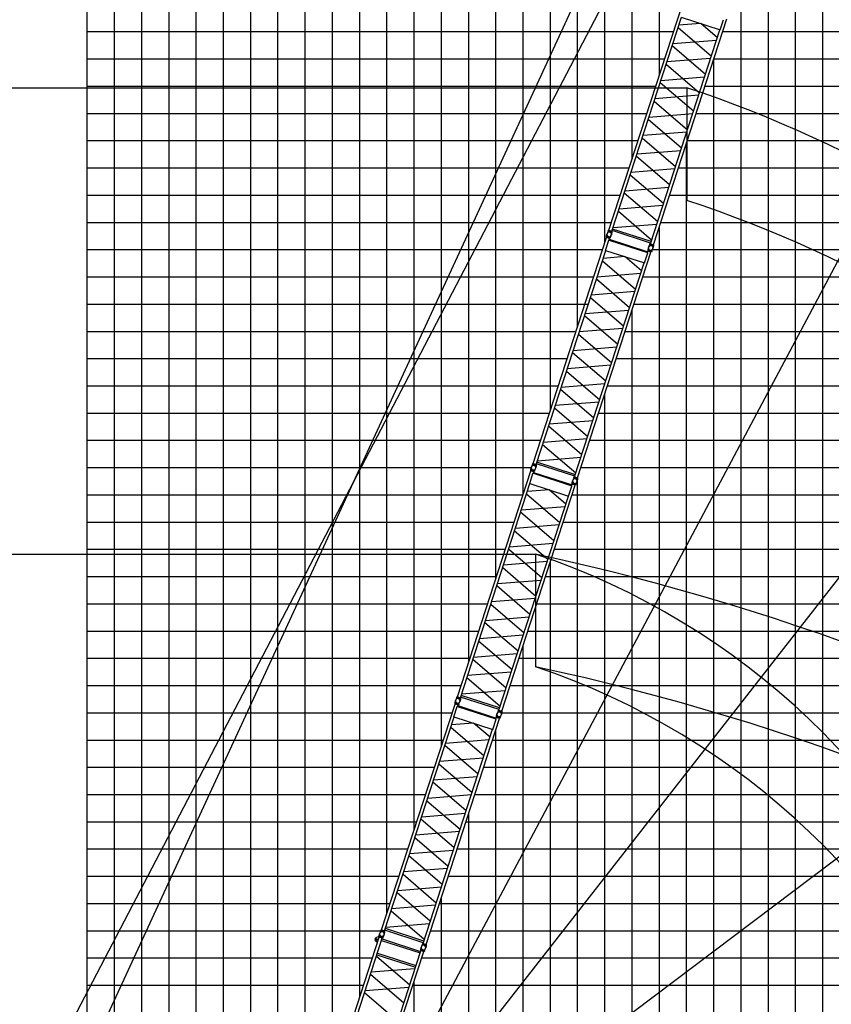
# Model space of a CAD drawing. Extents: x -435160 to 60202, y -141577 to 51651.
# Tile 38 of 41: x -65677 to -35885, y -44910 to -8770. Entities that reach past the tile are written whole.
import ezdxf

# ---------------------------------------------------------------- set-up
doc = ezdxf.new("R2010")
doc.units = 0
doc.layers.get('0').update_dxf_attribs({"linetype": 'CONTINUOUS'})

msp = doc.modelspace()

# ---------------------------------------------------------------- linework, layer by layer
at = {"color": 14, "linetype": 'Continuous'}
for p, q in [((-63195.598487, -49442.015817), (-63195.598487, 31791.198959)), ((-53195.598487, -44657.840702), (-53195.598487, 31791.198959)), ((-43195.598487, -13880.891325), (-43195.598487, 31791.198959)), ((-63195.598487, -18208.801041), (-44601.782152, -18208.801041)), ((-42799.26278, -18208.801041), (46804.401513, -18208.801041)), ((-43195.598487, -118208.801041), (-43195.598487, -19428.60052)), ((-63195.598487, -28208.801041), (-47850.955428, -28208.801041)), ((-46048.436056, -28208.801041), (46804.401513, -28208.801041)), ((-63195.598487, -38208.801041), (-51100.1746, -38208.801041)), ((-49297.655228, -38208.801041), (46804.401513, -38208.801041))]:
    msp.add_line(p, q, dxfattribs=at)
at = {"color": 252, "linetype": 'Continuous'}
for p, q in [((-62195.598487, -50125.118633), (-62195.598487, 31791.198959)), ((-61195.598487, -50685.403093), (-61195.598487, 31791.198959)), ((-60195.598487, -51245.687553), (-60195.598487, 31791.198959)), ((-59195.598487, -51805.972013), (-59195.598487, 31791.198959)), ((-58195.598487, -52366.256473), (-58195.598487, 31791.198959)), ((-57195.598487, -52926.540933), (-57195.598487, 31791.198959)), ((-56195.598487, -53486.825393), (-56195.598487, 31791.198959)), ((-55195.598487, -52301.844292), (-55195.598487, 31791.198959)), ((-54195.598487, -47735.527989), (-54195.598487, 31791.198959)), ((-52195.598487, -41580.179049), (-52195.598487, 31791.198959)), ((-51195.598487, -38502.486435), (-51195.598487, 31791.198959)), ((-50195.598487, -35424.79382), (-50195.598487, 31791.198959)), ((-49195.598487, -32347.199053), (-49195.598487, 31791.198959)), ((-48195.598487, -29269.506438), (-48195.598487, 31791.198959)), ((-47195.598487, -26191.813823), (-47195.598487, 31791.198959)), ((-46195.598487, -23114.077805), (-46195.598487, 31791.198959)), ((-45195.598487, -20036.38519), (-45195.598487, 31791.198959)), ((-44195.598487, -16958.692575), (-44195.598487, 31791.198959)), ((-42195.598487, -10803.198711), (-42195.598487, 31791.198959)), ((-36195.598487, -118208.801041), (-36195.598487, 2783.114524)), ((-37195.598487, -118208.801041), (-37195.598487, -332.910237)), ((-38195.598487, -118208.801041), (-38195.598487, -3668.523525)), ((-39195.598487, -118208.801041), (-39195.598487, -7004.136813)), ((-63195.598487, -9208.801041), (-41677.548809, -9208.801041)), ((-39875.029437, -9208.801041), (46804.401513, -9208.801041)), ((-63195.598487, -10208.801041), (-42002.467547, -10208.801041)), ((-40199.948175, -10208.801041), (46804.401513, -10208.801041)), ((-40195.598487, -118208.801041), (-40195.598487, -10195.414041)), ((-63195.598487, -11208.801041), (-42327.386285, -11208.801041)), ((-40524.866912, -11208.801041), (46804.401513, -11208.801041)), ((-63195.598487, -12208.801041), (-42652.305023, -12208.801041)), ((-40849.78565, -12208.801041), (46804.401513, -12208.801041)), ((-63195.598487, -13208.801041), (-42977.22376, -13208.801041)), ((-41195.598487, -118208.801041), (-41195.598487, -13273.106655)), ((-41174.704388, -13208.801041), (46804.401513, -13208.801041)), ((-63195.598487, -14208.801041), (-43302.142498, -14208.801041)), ((-41499.623126, -14208.801041), (46804.401513, -14208.801041)), ((-63195.598487, -15208.801041), (-43627.061236, -15208.801041)), ((-41824.541864, -15208.801041), (46804.401513, -15208.801041)), ((-63195.598487, -16208.801041), (-43951.979974, -16208.801041)), ((-42149.460602, -16208.801041), (46804.401513, -16208.801041)), ((-42195.598487, -118208.801041), (-42195.598487, -16350.79927)), ((-63195.598487, -17208.801041), (-44276.898712, -17208.801041)), ((-42455.982476, -17208.801041), (46804.401513, -17208.801041)), ((-63195.598487, -19208.801041), (-44806.518248, -19208.801041)), ((-43124.181518, -19208.801041), (46804.401513, -19208.801041)), ((-63195.598487, -20208.801041), (-45251.619628, -20208.801041)), ((-43449.100256, -20208.801041), (46804.401513, -20208.801041)), ((-63195.598487, -21208.801041), (-45576.538366, -21208.801041)), ((-43774.018994, -21208.801041), (46804.401513, -21208.801041)), ((-63195.598487, -22208.801041), (-45901.457104, -22208.801041)), ((-44098.937732, -22208.801041), (46804.401513, -22208.801041)), ((-44195.598487, -118208.801041), (-44195.598487, -22506.293135)), ((-63195.598487, -23208.801041), (-46226.375842, -23208.801041)), ((-44423.85647, -23208.801041), (19804.401513, -23208.801041)), ((-63195.598487, -24208.801041), (-46551.29458, -24208.801041)), ((-44748.775207, -24208.801041), (46804.401513, -24208.801041)), ((-63195.598487, -25208.801041), (-46876.213318, -25208.801041)), ((-45073.693945, -25208.801041), (46804.401513, -25208.801041)), ((-45195.598487, -118208.801041), (-45195.598487, -25583.985749)), ((-63195.598487, -26208.801041), (-47201.132055, -26208.801041)), ((-45398.612683, -26208.801041), (46804.401513, -26208.801041)), ((-63195.598487, -27208.801041), (-47526.050793, -27208.801041)), ((-45723.531421, -27208.801041), (46804.401513, -27208.801041)), ((-46195.598487, -118208.801041), (-46195.598487, -28661.721768)), ((-63195.598487, -29208.801041), (-48175.874166, -29208.801041)), ((-46373.354794, -29208.801041), (46804.401513, -29208.801041)), ((-63195.598487, -30208.801041), (-48500.792904, -30208.801041)), ((-46698.273532, -30208.801041), (46804.401513, -30208.801041)), ((-63195.598487, -31208.801041), (-48825.711642, -31208.801041)), ((-47023.19227, -31208.801041), (46804.401513, -31208.801041)), ((-47195.598487, -118208.801041), (-47195.598487, -31739.414383)), ((-63195.598487, -32208.801041), (-49150.63038, -32208.801041)), ((-47348.111008, -32208.801041), (46804.401513, -32208.801041)), ((-63195.598487, -33208.801041), (-49475.58091, -33208.801041)), ((-47673.029746, -33208.801041), (46804.401513, -33208.801041)), ((-63195.598487, -34208.801041), (-49800.499648, -34208.801041)), ((-47997.980276, -34208.801041), (46804.401513, -34208.801041)), ((-48195.598487, -118208.801041), (-48195.598487, -34817.00915)), ((-63195.598487, -35208.801041), (-50125.418386, -35208.801041)), ((-48322.899014, -35208.801041), (46804.401513, -35208.801041)), ((-63195.598487, -36208.801041), (-50450.337124, -36208.801041)), ((-48647.817752, -36208.801041), (46804.401513, -36208.801041)), ((-63195.598487, -37208.801041), (-50775.255862, -37208.801041)), ((-48972.73649, -37208.801041), (46804.401513, -37208.801041)), ((-49195.598487, -118208.801041), (-49195.598487, -37894.701765)), ((-63195.598487, -39208.801041), (-51425.093338, -39208.801041)), ((-49622.573966, -39208.801041), (46804.401513, -39208.801041)), ((-63195.598487, -40208.801041), (-51750.012076, -40208.801041)), ((-49947.492704, -40208.801041), (46804.401513, -40208.801041)), ((-50195.598487, -118208.801041), (-50195.598487, -40972.394379)), ((-63195.598487, -41208.801041), (-52074.930814, -41208.801041)), ((-50272.411441, -41208.801041), (46804.401513, -41208.801041)), ((-63195.598487, -42208.801041), (-52399.849551, -42208.801041)), ((-50597.330179, -42208.801041), (46804.401513, -42208.801041)), ((-63195.598487, -43208.801041), (-52724.768289, -43208.801041)), ((-50922.248917, -43208.801041), (46804.401513, -43208.801041)), ((-51195.598487, -118208.801041), (-51195.598487, -44050.058001)), ((-63195.598487, -44208.801041), (-53049.687027, -44208.801041)), ((-51247.167655, -44208.801041), (46804.401513, -44208.801041))]:
    msp.add_line(p, q, dxfattribs=at)
at = {"color": 151, "linetype": 'Continuous'}
for p, q in [((-64216.319713, -49113.213071), (-30949.011806, 22972.140497)), ((-17034.863814, 17386.87848), (-55015.269032, -54043.874777)), ((-5221.975537, 9653.156707), (-54990.855593, -54048.104865)), ((9543.048909, -5483.557224), (-54920.540114, -54060.355816)), ((-65376.620855, -48622.966831), (-43201.523368, -6154.000144)), ((-41183.396423, -11270.694957), (-41183.396423, -15401.027022)), ((-46745.63972, -28389.719742), (-46745.63972, -32520.051807))]:
    msp.add_line(p, q, dxfattribs=at)
at = {"color": 15, "linetype": 'Continuous'}
for p, q in [((-44046.855003, -16500.797217), (-41352.873931, -8209.551569)), ((-43938.148721, -16536.117925), (-41385.159873, -8678.803002)), ((-42416.459996, -17030.543105), (-39722.478924, -8739.297457)), ((-40683.757888, -8906.701487), (-41480.178494, -8971.240928)), ((-41393.393386, -8676.127779), (-39963.940202, -9140.583904)), ((-40067.191509, -9430.333922), (-40673.550613, -8910.018009)), ((-39963.940202, -9140.583904), (-39843.425124, -8769.675539)), ((-42525.165581, -16995.222623), (-39972.176733, -9137.9077)), ((-41508.155187, -9057.344957), (-40286.588294, -10105.569826)), ((-40505.994178, -10780.833954), (-41727.561256, -9732.608926)), ((-41699.571381, -9646.46475), (-40095.171868, -9516.44922)), ((-41946.958041, -10407.844829), (-40725.390964, -11456.069858)), ((-40314.577905, -10191.713298), (-41918.977417, -10321.728828)), ((-40944.796848, -12131.333985), (-42166.363925, -11083.108957)), ((-42138.374225, -10996.964724), (-40533.974712, -10866.949194)), ((-40753.380748, -11542.213272), (-42357.780018, -11672.228783)), ((-42385.760711, -11758.344861), (-41164.193633, -12806.569889)), ((-42577.176825, -12347.464679), (-40972.777556, -12217.449169)), ((-41383.599702, -13481.833857), (-42605.166595, -12433.608988)), ((-41192.18298, -12892.711728), (-42796.58225, -13022.727238)), ((-42824.563274, -13108.844018), (-41602.996196, -14157.069046)), ((-43015.979261, -13697.963641), (-41411.579748, -13567.948111)), ((-41822.402542, -14832.334064), (-43043.969423, -13784.109205)), ((-41630.985784, -14243.212189), (-43235.385175, -14373.227709)), ((-43263.365943, -14459.34405), (-42041.799016, -15507.568948)), ((-42261.205253, -16182.833417), (-43482.77196, -15134.608707)), ((-43454.782213, -15048.46436), (-41850.383019, -14918.448855)), ((-42480.611269, -16858.098074), (-43702.178162, -15809.873204)), ((-42069.788832, -15593.71267), (-43674.187858, -15723.728161)), ((-44068.319452, -16531.628574), (-44111.203547, -16612.820498)), ((-44072.577744, -16530.286664), (-44062.690931, -16499.858091)), ((-44072.577744, -16530.286664), (-43934.67291, -16575.094529)), ((-44062.690931, -16499.858091), (-43924.786096, -16544.665956)), ((-44046.855003, -16500.797217), (-43938.148721, -16536.117925)), ((-44039.387348, -16507.429381), (-44038.149322, -16503.619117)), ((-43938.873073, -16573.683567), (-43951.902279, -16664.57524)), ((-43948.085449, -16537.095079), (-43946.847423, -16533.284815)), ((-43934.67291, -16575.094529), (-43924.786096, -16544.665956)), ((-42517.145435, -16970.539079), (-43930.128575, -16511.434381)), ((-42498.4483, -16912.995046), (-43911.43144, -16453.890347)), ((-43893.585093, -16398.964827), (-42289.185824, -16268.949317)), ((-46827.956565, -25060.281592), (-44133.975494, -16769.035944)), ((-44174.494948, -17235.612154), (-44053.97987, -16864.70379)), ((-44137.447033, -16730.043031), (-44147.337963, -16760.484273)), ((-44009.433128, -16805.292138), (-44147.337963, -16760.484273)), ((-43999.542199, -16774.850896), (-44137.447033, -16730.043031)), ((-44025.269212, -16804.356652), (-44133.975494, -16769.035944)), ((-44133.206429, -16731.432842), (-44120.176739, -16640.537786)), ((-44125.272025, -16771.863864), (-44124.034754, -16768.055922)), ((-44053.979335, -16864.70492), (-44041.376473, -16858.283427)), ((-44043.07023, -16859.142714), (-44025.269212, -16804.356652)), ((-44041.379375, -16858.28331), (-42630.947324, -17316.559111)), ((-44033.970358, -16801.529486), (-44032.733087, -16797.721544)), ((-44033.307252, -16829.095269), (-42620.324112, -17288.199967)), ((-43999.542199, -16774.850896), (-44009.433128, -16805.292138)), ((-44003.746998, -16773.450776), (-43960.865255, -16692.263305)), ((-46719.250283, -25095.6023), (-44166.261435, -17238.287377)), ((-45197.561558, -25590.02748), (-42503.580487, -17298.781832)), ((-44174.494948, -17235.612154), (-42745.041765, -17700.068279)), ((-42745.041765, -17700.068279), (-42624.526687, -17329.159914)), ((-42624.528251, -17329.157458), (-42630.947971, -17316.558076)), ((-42630.08709, -17318.247412), (-42612.286072, -17263.46135)), ((-42615.75645, -17224.468815), (-42625.64738, -17254.910056)), ((-42487.744171, -17299.717393), (-42625.64738, -17254.910056)), ((-42477.853241, -17269.276151), (-42615.75645, -17224.468815)), ((-42503.580487, -17298.781832), (-42612.286072, -17263.46135)), ((-42611.518028, -17225.856712), (-42598.489446, -17134.969389)), ((-42603.5833, -17266.289044), (-42602.346029, -17262.481102)), ((-42546.630769, -17026.052748), (-42589.514649, -17107.244268)), ((-42550.887161, -17024.712448), (-42541.000348, -16994.283875)), ((-42550.887161, -17024.712448), (-42412.983952, -17069.519784)), ((-42541.000348, -16994.283875), (-42403.097139, -17039.091212)), ((-42525.165581, -16995.222623), (-42416.459996, -17030.543105)), ((-42517.697926, -17001.854787), (-42516.4599, -16998.044524)), ((-42512.281401, -17295.954741), (-42511.044129, -17292.1468)), ((-42477.853241, -17269.276151), (-42487.744171, -17299.717393)), ((-42482.07202, -17267.878945), (-42439.193926, -17186.698381)), ((-42417.204716, -17068.106183), (-42430.233948, -17158.998037)), ((-42426.396259, -17031.52041), (-42425.158233, -17027.710146)), ((-42412.983952, -17069.519784), (-42403.097139, -17039.091212)), ((-45306.267144, -25554.706998), (-42753.278296, -17697.392075)), ((-44289.256749, -17616.829332), (-43067.689857, -18665.054201)), ((-43464.85945, -17466.185862), (-44261.280056, -17530.725303)), ((-42848.293071, -17989.818297), (-43454.652176, -17469.502384)), ((-43287.095741, -19340.318329), (-44508.662818, -18292.093301)), ((-44480.672944, -18205.949125), (-42876.273431, -18075.933595)), ((-43095.679467, -18751.197673), (-44700.07898, -18881.213203)), ((-44728.059604, -18967.329204), (-43506.492526, -20015.554233)), ((-44919.475787, -19556.449099), (-43315.076275, -19426.433569)), ((-43725.89841, -20690.81836), (-44947.465488, -19642.593332)), ((-43534.482311, -20101.697647), (-45138.88158, -20231.713158)), ((-45166.862273, -20317.829236), (-43945.295196, -21366.054264)), ((-45358.278388, -20906.949054), (-43753.879118, -20776.933544)), ((-44164.701265, -22041.318232), (-45386.268157, -20993.093363)), ((-45605.664836, -21668.328393), (-44384.097759, -22716.553421)), ((-43973.284543, -21452.196103), (-45577.683812, -21582.211613)), ((-44603.504105, -23391.818439), (-45825.070986, -22343.59358)), ((-45797.080824, -22257.448016), (-44192.681311, -22127.432486)), ((-46044.467506, -23018.828425), (-44822.900578, -24067.053323)), ((-44412.087347, -22802.696564), (-46016.486738, -22932.712084)), ((-46235.883775, -23607.948735), (-44631.484582, -23477.93323)), ((-45042.306815, -24742.317792), (-46263.873522, -23694.093082)), ((-44850.890394, -24153.197045), (-46455.289421, -24283.212536)), ((-45261.712832, -25417.582449), (-46483.279724, -24369.357579)), ((-46674.686656, -24958.449202), (-45070.287386, -24828.433692)), ((-46918.583752, -25289.570375), (-46928.474682, -25320.011617)), ((-46780.678917, -25334.37824), (-46918.583752, -25289.570375)), ((-46914.343148, -25290.960186), (-46901.313457, -25200.06513)), ((-46849.421015, -25091.112949), (-46892.305109, -25172.304873)), ((-46853.679306, -25089.771039), (-46843.792493, -25059.342466)), ((-46853.679306, -25089.771039), (-46715.774472, -25134.578904)), ((-46843.792493, -25059.342466), (-46705.887659, -25104.150331)), ((-46827.956565, -25060.281592), (-46719.250283, -25095.6023)), ((-46820.48891, -25066.913756), (-46819.250884, -25063.103492)), ((-46784.883716, -25332.97812), (-46742.001974, -25251.790648)), ((-46719.974636, -25133.167942), (-46733.003842, -25224.059615)), ((-46729.187011, -25096.579454), (-46727.948985, -25092.76919)), ((-46715.774472, -25134.578904), (-46705.887659, -25104.150331)), ((-45298.246998, -25530.023454), (-46711.230137, -25070.918756)), ((-45279.549863, -25472.479421), (-46692.533003, -25013.374722)), ((-49609.093284, -33619.808936), (-46915.112212, -25328.563287)), ((-46955.631667, -25795.139498), (-46835.116589, -25424.231134)), ((-46790.569847, -25364.819481), (-46928.474682, -25320.011617)), ((-46806.405931, -25363.883995), (-46915.112212, -25328.563287)), ((-46906.408744, -25331.391207), (-46905.171473, -25327.583266)), ((-46835.116054, -25424.232263), (-46822.513192, -25417.810771)), ((-46824.206949, -25418.670057), (-46806.405931, -25363.883995)), ((-46822.516094, -25417.810653), (-45412.084043, -25876.086455)), ((-46815.107077, -25361.05683), (-46813.869805, -25357.248888)), ((-46814.443971, -25388.622612), (-45401.460831, -25847.727311)), ((-46780.678917, -25334.37824), (-46790.569847, -25364.819481)), ((-45327.732331, -25585.537123), (-45370.616212, -25666.728643)), ((-45331.988724, -25584.196823), (-45322.10191, -25553.76825)), ((-45331.988724, -25584.196823), (-45194.085515, -25629.004159)), ((-45322.10191, -25553.76825), (-45184.198701, -25598.575587)), ((-45306.267144, -25554.706998), (-45197.561558, -25590.02748)), ((-45298.799489, -25561.339162), (-45297.561463, -25557.528899)), ((-45198.306279, -25627.590558), (-45211.335511, -25718.482412)), ((-45207.497822, -25591.004785), (-45206.259796, -25587.194521)), ((-45194.085515, -25629.004159), (-45184.198701, -25598.575587)), ((-49500.387002, -33655.129644), (-46947.398154, -25797.814721)), ((-47978.698277, -34149.554824), (-45284.717206, -25858.309175)), ((-46955.631667, -25795.139498), (-45526.178483, -26259.595622)), ((-45526.178483, -26259.595622), (-45405.663406, -25888.687258)), ((-45405.664969, -25888.684801), (-45412.084689, -25876.08542)), ((-45411.223809, -25877.774756), (-45393.422791, -25822.988694)), ((-45396.893169, -25783.996158), (-45406.784099, -25814.4374)), ((-45268.88089, -25859.244737), (-45406.784099, -25814.4374)), ((-45258.98996, -25828.803495), (-45396.893169, -25783.996158)), ((-45284.717206, -25858.309175), (-45393.422791, -25822.988694)), ((-45392.654747, -25785.384056), (-45379.626165, -25694.496733)), ((-45384.720019, -25825.816387), (-45383.482748, -25822.008446)), ((-45293.41812, -25855.482085), (-45292.180848, -25851.674144)), ((-45258.98996, -25828.803495), (-45268.88089, -25859.244737)), ((-45263.208739, -25827.406288), (-45220.330645, -25746.225725)), ((-48087.403862, -34114.234342), (-45534.415014, -26256.919419)), ((-47070.393468, -26176.356676), (-45848.826576, -27224.581545)), ((-46245.996169, -26025.713206), (-47042.416775, -26090.252647)), ((-45629.42979, -26549.345641), (-46235.788895, -26029.029728)), ((-47261.809662, -26765.476469), (-45657.41015, -26635.460938)), ((-46068.23246, -27899.845672), (-47289.799537, -26851.620644)), ((-45876.816186, -27310.725016), (-47481.215699, -27440.740547)), ((-47509.196323, -27526.856548), (-46287.629245, -28575.081576)), ((-47700.612506, -28115.976443), (-46096.212993, -27985.960913)), ((-46507.035129, -29250.345704), (-47728.602207, -28202.120676)), ((-47947.998992, -28877.356579), (-46726.431914, -29925.581608)), ((-46315.619029, -28661.224991), (-47920.018299, -28791.240501)), ((-46945.837984, -30600.845576), (-48167.404876, -29552.620707)), ((-48139.415106, -29466.476398), (-46535.015837, -29336.460888)), ((-48386.801555, -30227.855737), (-47165.234477, -31276.080765)), ((-46754.421261, -30011.723446), (-48358.820531, -30141.738957)), ((-48578.217542, -30816.97536), (-46973.81803, -30686.95983)), ((-47384.640823, -31951.345783), (-48606.207704, -30903.120923)), ((-47193.224066, -31362.223908), (-48797.623457, -31492.239428)), ((-48825.604224, -31578.355768), (-47604.037297, -32626.580667)), ((-49017.020494, -32167.476078), (-47412.621301, -32037.460574)), ((-47823.443534, -33301.845135), (-49045.010241, -32253.620425)), ((-47632.027113, -32712.724389), (-49236.426139, -32842.73988)), ((-48042.84955, -33977.109792), (-49264.416443, -32928.884923)), ((-48060.686582, -34032.006764), (-49473.669721, -33572.902066)), ((-49455.823374, -33517.976546), (-47851.424105, -33387.961035)), ((-52390.263206, -42179.297217), (-49696.282134, -33888.051569)), ((-49699.753674, -33849.058656), (-49709.644603, -33879.499898)), ((-49571.739769, -33924.307763), (-49709.644603, -33879.499898)), ((-49561.848839, -33893.866521), (-49699.753674, -33849.058656)), ((-49587.575852, -33923.372277), (-49696.282134, -33888.051569)), ((-49695.51307, -33850.448467), (-49682.483379, -33759.553411)), ((-49687.578666, -33890.879489), (-49686.341394, -33887.071547)), ((-49630.557733, -33650.640293), (-49673.441828, -33731.832217)), ((-49634.816025, -33649.298383), (-49624.929212, -33618.86981)), ((-49634.816025, -33649.298383), (-49496.911191, -33694.106248)), ((-49624.929212, -33618.86981), (-49487.024377, -33663.677675)), ((-49609.093284, -33619.808936), (-49500.387002, -33655.129644)), ((-49605.376871, -33978.158339), (-49587.575852, -33923.372277)), ((-49601.625629, -33626.441099), (-49600.387603, -33622.630836)), ((-49596.276999, -33920.545111), (-49595.039727, -33916.737169)), ((-49595.613893, -33948.110894), (-48182.630753, -34407.215592)), ((-49561.848839, -33893.866521), (-49571.739769, -33924.307763)), ((-49566.053638, -33892.466401), (-49523.171895, -33811.27893)), ((-49501.111354, -33692.695286), (-49514.14056, -33783.586959)), ((-49510.32373, -33656.106797), (-49509.085704, -33652.296534)), ((-49496.911191, -33694.106248), (-49487.024377, -33663.677675)), ((-48079.383716, -34089.550798), (-49492.366856, -33630.446099)), ((-49736.801589, -34354.627779), (-49616.286511, -33983.719415)), ((-49616.285976, -33983.720545), (-49603.683113, -33977.299052)), ((-49603.686016, -33977.298935), (-48193.253965, -34435.574736)), ((-48173.824669, -34344.872337), (-48160.796087, -34253.985014)), ((-48108.86905, -34145.064467), (-48151.75293, -34226.255986)), ((-48113.125443, -34143.724167), (-48103.238629, -34113.295594)), ((-48113.125443, -34143.724167), (-47975.222234, -34188.531503)), ((-48103.238629, -34113.295594), (-47965.33542, -34158.10293)), ((-48087.403862, -34114.234342), (-47978.698277, -34149.554824)), ((-48079.936208, -34120.866506), (-48078.698182, -34117.056242)), ((-48044.378661, -34386.89457), (-48001.500567, -34305.714006)), ((-47979.442998, -34187.117901), (-47992.472229, -34278.009755)), ((-47988.63454, -34150.532128), (-47987.396514, -34146.721865)), ((-47975.222234, -34188.531503), (-47965.33542, -34158.10293)), ((-52281.556924, -42214.617925), (-49728.568076, -34357.303002)), ((-50759.868199, -42709.043105), (-48065.887127, -34417.797457)), ((-49027.166091, -34585.201487), (-49823.586697, -34649.740928)), ((-49736.801589, -34354.627779), (-48307.348405, -34819.083904)), ((-48410.599712, -35108.833922), (-49016.958816, -34588.518009)), ((-48307.348405, -34819.083904), (-48186.833328, -34448.175539)), ((-48186.834891, -34448.173083), (-48193.254611, -34435.573701)), ((-48192.393731, -34437.263037), (-48174.592713, -34382.476975)), ((-48178.063091, -34343.48444), (-48187.954021, -34373.925681)), ((-48050.050812, -34418.733018), (-48187.954021, -34373.925681)), ((-48040.159882, -34388.291776), (-48178.063091, -34343.48444)), ((-48065.887127, -34417.797457), (-48174.592713, -34382.476975)), ((-48165.889941, -34385.304669), (-48164.652669, -34381.496727)), ((-48074.588042, -34414.970366), (-48073.35077, -34411.162425)), ((-48040.159882, -34388.291776), (-48050.050812, -34418.733018)), ((-50868.573784, -42673.722623), (-48315.584936, -34816.4077)), ((-49851.56339, -34735.844957), (-48629.996498, -35784.069826)), ((-48849.402381, -36459.333954), (-50070.969459, -35411.108926)), ((-50042.979584, -35324.96475), (-48438.580072, -35194.94922)), ((-50290.366245, -36086.344829), (-49068.799167, -37134.569858)), ((-48657.986108, -35870.213298), (-50262.38562, -36000.228828)), ((-49288.205051, -37809.833985), (-50509.772128, -36761.608957)), ((-50481.782428, -36675.464724), (-48877.382915, -36545.449194)), ((-49096.788951, -37220.713272), (-50701.188221, -37350.728783)), ((-50729.168914, -37436.844861), (-49507.601836, -38485.069889)), ((-50920.585028, -38025.964679), (-49316.185759, -37895.949169)), ((-49727.007905, -39160.333857), (-50948.574798, -38112.108988)), ((-49535.591183, -38571.211728), (-51139.990453, -38701.227238)), ((-51167.971477, -38787.344018), (-49946.404399, -39835.569046)), ((-51359.387464, -39376.463641), (-49754.987951, -39246.448111)), ((-50165.810745, -40510.834064), (-51387.377626, -39462.609205)), ((-49974.393988, -39921.712189), (-51578.793379, -40051.727709)), ((-51606.774146, -40137.84405), (-50385.207219, -41186.068948)), ((-50604.613456, -41861.333417), (-51826.180163, -40813.108707)), ((-51798.190416, -40726.96436), (-50193.791223, -40596.948855)), ((-50824.019472, -42536.598074), (-52045.586365, -41488.373204)), ((-50413.197035, -41272.21267), (-52017.596061, -41402.228161)), ((-52411.727655, -42210.128574), (-52454.61175, -42291.320498)), ((-52415.985947, -42208.786664), (-52406.099134, -42178.358091)), ((-52415.985947, -42208.786664), (-52278.081113, -42253.594529)), ((-52406.099134, -42178.358091), (-52268.194299, -42223.165956)), ((-52390.263206, -42179.297217), (-52281.556924, -42214.617925)), ((-52382.795551, -42185.929381), (-52381.557525, -42182.119117)), ((-52282.281276, -42252.183567), (-52295.310482, -42343.07524)), ((-52291.493652, -42215.595079), (-52290.255626, -42211.784815)), ((-52278.081113, -42253.594529), (-52268.194299, -42223.165956)), ((-50860.553638, -42649.039079), (-52273.536778, -42189.934381)), ((-50841.856504, -42591.495046), (-52254.839643, -42132.390347)), ((-52236.993296, -42077.464827), (-50632.594027, -41947.449317)), ((-50890.038972, -42704.552748), (-50932.922852, -42785.744268)), ((-50894.295365, -42703.212448), (-50884.408551, -42672.783875)), ((-50894.295365, -42703.212448), (-50756.392156, -42748.019784)), ((-50884.408551, -42672.783875), (-50746.505342, -42717.591212)), ((-50868.573784, -42673.722623), (-50759.868199, -42709.043105)), ((-50861.106129, -42680.354787), (-50859.868103, -42676.544524)), ((-50760.612919, -42746.606183), (-50773.642151, -42837.498037)), ((-50769.804462, -42710.02041), (-50768.566436, -42706.210146)), ((-50756.392156, -42748.019784), (-50746.505342, -42717.591212))]:
    msp.add_line(p, q, dxfattribs=at)
at = {"color": 7, "linetype": 'Continuous'}
for p, q in [((-77706.095377, -11270.694957), (-41183.396423, -11270.694957)), ((-77706.095377, -28389.706676), (-46745.634705, -28389.706676))]:
    msp.add_line(p, q, dxfattribs=at)
at = {"color": 132, "linetype": 'Continuous'}
for p, q in [((-54244.370425, -47885.632762), (-52477.434931, -42447.557855)), ((-54135.664161, -47920.953525), (-52368.728667, -42482.878618)), ((-52494.326116, -42417.510542), (-52607.635303, -42475.244507)), ((-52494.327309, -42417.511809), (-52484.816977, -42420.6019)), ((-52480.904779, -42408.561376), (-52490.795724, -42439.002613)), ((-52352.891377, -42483.810397), (-52490.795724, -42439.002613)), ((-52490.794116, -42439.00355), (-52480.939325, -42458.344649)), ((-52343.000431, -42453.36916), (-52480.904779, -42408.561376)), ((-52368.728667, -42482.878618), (-52477.434931, -42447.557855)), ((-52476.664541, -42409.952279), (-52463.635358, -42319.061096)), ((-52468.731464, -42450.385779), (-52467.492983, -42446.574123)), ((-52395.462224, -42565.156147), (-50982.479318, -43024.261564)), ((-52377.429812, -42480.051448), (-52376.191331, -42476.239792)), ((-52376.765513, -42507.613516), (-50963.782606, -42966.718933)), ((-52343.000431, -42453.36916), (-52352.891377, -42483.810397)), ((-52347.205027, -42451.970518), (-52304.323243, -42370.783068)), ((-52722.681255, -48380.058942), (-50955.745761, -42941.984035)), ((-52613.975687, -48415.379479), (-50847.040193, -42977.304572)), ((-52557.697993, -42662.222542), (-52548.187661, -42665.312633)), ((-50959.214912, -42902.987783), (-50969.105857, -42933.42902)), ((-50831.202671, -42978.236427), (-50969.105857, -42933.42902)), ((-50821.311726, -42947.79519), (-50959.214912, -42902.987783)), ((-50847.040193, -42977.304572), (-50955.745761, -42941.984035)), ((-50954.976487, -42904.372963), (-50941.947858, -42813.485647)), ((-50947.04299, -42944.811733), (-50945.80451, -42941.000077)), ((-50855.741106, -42974.477478), (-50854.502626, -42970.665822)), ((-50821.311726, -42947.79519), (-50831.202671, -42978.236427)), ((-50825.532125, -42946.402915), (-50782.652166, -42865.218919)), ((-52583.271673, -43143.175049), (-51361.709624, -44191.414122)), ((-52565.417732, -43088.226053), (-51152.434826, -43547.33147)), ((-52546.722228, -43030.687137), (-51133.739321, -43489.792554)), ((-52541.965935, -43032.233025), (-52545.175791, -43025.933332)), ((-50987.235903, -43022.716041), (-50984.025714, -43029.016386)), ((-51170.288567, -43602.280038), (-52774.692642, -43732.308274)), ((-51138.496491, -43488.247879), (-51132.196798, -43485.038023)), ((-51581.110535, -44866.661484), (-52802.672584, -43818.42241)), ((-52994.093514, -44407.555885), (-51389.689682, -44277.527668)), ((-51800.512136, -45541.911148), (-53022.074185, -44493.672075))]:
    msp.add_line(p, q, dxfattribs=at)
msp.add_circle((-52580.396631, -42528.704745), 28.249995, dxfattribs=at)
at = {"color": 190, "linetype": 'Continuous'}
for radius, start, end in [(45000.633937, 21.618094, 71.68178), (27001.109422, 21.363499, 71.469511)]:
    msp.add_arc((-55326.841858, -53990.947836), radius, start, end, dxfattribs=at)
at = {"color": 220, "linetype": 'Continuous'}
for radius, start, end in [(45000.633937, 21.618094, 71.68178), (27001.109422, 21.363499, 71.469511)]:
    msp.add_arc((-55326.841858, -58121.2799), radius, start, end, dxfattribs=at)
at = {"color": 15, "linetype": 'Continuous'}
for centre, start, end in [((-44036.06992, -16652.556539), 152.15782, 351.84228), ((-44036.046971, -16652.594543), 332.157801, 171.842316), ((-42514.383285, -17146.98104), 152.15782, 351.84228), ((-42514.360336, -17147.019044), 332.157801, 171.842316), ((-46817.171483, -25212.040914), 152.15782, 351.84228), ((-46817.18369, -25212.121887), 332.157801, 171.842316), ((-45295.497055, -25706.546388), 332.157801, 171.842316), ((-45295.484848, -25706.465415), 152.15782, 351.84228), ((-49598.308202, -33771.568257), 152.15782, 351.84228), ((-49598.353612, -33771.610168), 332.157801, 171.842316), ((-48076.621566, -34265.992758), 152.15782, 351.84228), ((-48076.666976, -34266.034669), 332.157801, 171.842316), ((-52379.478124, -42331.056539), 152.15782, 351.84228), ((-50857.791488, -42825.48104), 152.15782, 351.84228)]:
    msp.add_arc(centre, 84.999939, start, end, dxfattribs=at)
at = {"color": 151, "linetype": 'Continuous'}
for centre in [(-65095.598487, -114014.67265), (-65095.603502, -118145.01778)]:
    msp.add_arc(centre, 87569.140421, 40.184759, 77.904121, dxfattribs=at)
at = {"color": 132, "linetype": 'Continuous'}
for centre, radius, start, end in [((-52379.505142, -42331.112789), 84.999939, 332.157772, 171.842286), ((-52580.396631, -42528.704745), 59.999974, 117.00002, 253.359412), ((-52614.761381, -42643.681546), 59.999974, 342.00002, 73.359428), ((-50857.818758, -42825.538064), 84.999939, 332.157772, 171.842286)]:
    msp.add_arc(centre, radius, start, end, dxfattribs=at)

doc.saveas('drawing.dxf')
